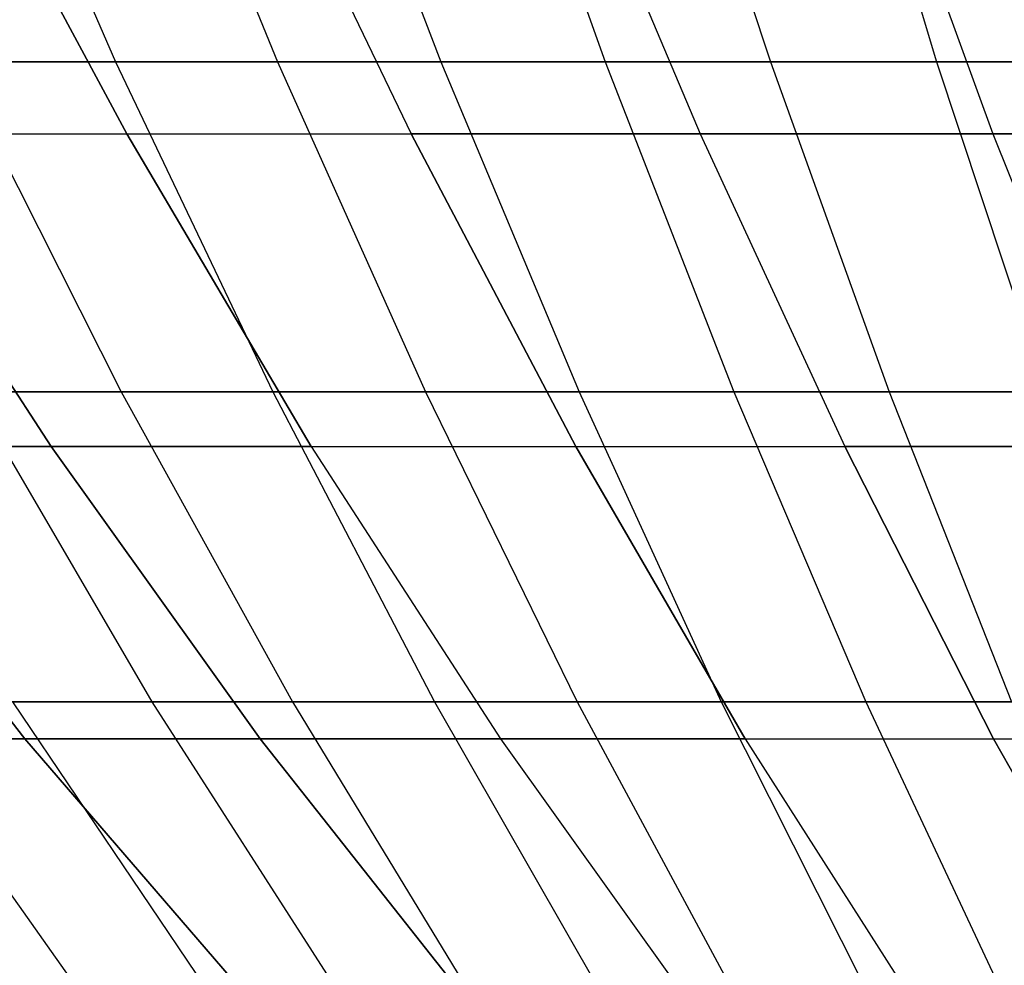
# Model space of a CAD drawing. Extents: x -125 to 125, y -143 to 0.
# Tile 50 of 241: x -12.09 to -7.81, y -135.34 to -131.23. Entities that reach past the tile are written whole.
import ezdxf

# ---------------------------------------------------------------- set-up
doc = ezdxf.new("R2010")
doc.units = 0
doc.header["$LTSCALE"] = 25.4
doc.layers.get('0').update_dxf_attribs({"linetype": 'CONTINUOUS'})

# ---------------------------------------------------------------- blocks, each defined once
blk = doc.blocks.new('NL2500026672_STL')
at = {"color": 0}
for p, q in [((-12.3365, -129.8962, -35.1707), (-11.6739, -131.4158, -33.2817)), ((-12.3365, -129.8962, -35.1707), (-11.6739, -131.4158, -33.2817)), ((-11.5923, -129.8962, 35.423), (-10.9696, -131.4158, 33.5204)), ((-11.5923, -129.8962, 35.423), (-10.9696, -131.4158, 33.5204)), ((-10.8429, -129.8962, -35.6595), (-10.2605, -131.4158, -33.7443)), ((-10.8429, -129.8962, -35.6595), (-10.2605, -131.4158, -33.7443)), ((-10.0886, -129.8962, 35.8802), (-9.5468, -131.4158, 33.9531)), ((-10.0886, -129.8962, 35.8802), (-9.5468, -131.4158, 33.9531)), ((-9.3299, -129.8962, -36.0849), (-8.8288, -131.4158, -34.1468)), ((-9.3299, -129.8962, -36.0849), (-8.8288, -131.4158, -34.1468)), ((-8.5671, -129.8962, 36.2736), (-8.107, -131.4158, 34.3253)), ((-8.5671, -129.8962, 36.2736), (-8.107, -131.4158, 34.3253)), ((-12.4021, -130.2826, -29.9414), (-11.6243, -131.7288, -28.0635)), ((-11.6243, -131.7288, 28.0635), (-12.4021, -130.2826, 29.9414)), ((-11.6243, -131.7288, 28.0635), (-12.4021, -130.2826, 29.9414)), ((-12.4021, -130.2826, -29.9414), (-11.6243, -131.7288, -28.0635)), ((-11.0843, -130.2826, -30.4539), (-10.3891, -131.7288, -28.5438)), ((-11.0843, -130.2826, 30.4539), (-10.3891, -131.7288, 28.5438)), ((-11.0843, -130.2826, -30.4539), (-10.3891, -131.7288, -28.5438)), ((-11.0843, -130.2826, 30.4539), (-10.3891, -131.7288, 28.5438)), ((-9.7454, -130.2826, 30.9084), (-9.1341, -131.7288, 28.9698)), ((-9.7454, -130.2826, -30.9084), (-9.1341, -131.7288, -28.9698)), ((-9.7454, -130.2826, -30.9084), (-9.1341, -131.7288, -28.9698)), ((-9.7454, -130.2826, 30.9084), (-9.1341, -131.7288, 28.9698)), ((-8.3879, -130.2826, 31.304), (-7.8618, -131.7288, 29.3407)), ((-8.3879, -130.2826, 31.304), (-7.8618, -131.7288, 29.3407)), ((-8.3879, -130.2826, -31.304), (-7.8618, -131.7288, -29.3407)), ((-8.3879, -130.2826, -31.304), (-7.8618, -131.7288, -29.3407)), ((-11.6739, -131.4158, -33.2817), (-13.0666, -131.4158, -32.76)), ((-11.6739, -131.4158, -33.2817), (-13.0666, -131.4158, -32.76)), ((-12.373, -131.4158, 33.0282), (-10.9696, -131.4158, 33.5204)), ((-12.373, -131.4158, 33.0282), (-10.9696, -131.4158, 33.5204)), ((-12.373, -131.4158, 33.0282), (-11.649, -132.8503, 31.0956)), ((-12.373, -131.4158, 33.0282), (-11.649, -132.8503, 31.0956)), ((-10.2605, -131.4158, -33.7443), (-11.6739, -131.4158, -33.2817)), ((-11.6739, -131.4158, -33.2817), (-10.9908, -132.8503, -31.3343)), ((-10.2605, -131.4158, -33.7443), (-11.6739, -131.4158, -33.2817)), ((-11.6739, -131.4158, -33.2817), (-10.9908, -132.8503, -31.3343)), ((-10.9696, -131.4158, 33.5204), (-9.5468, -131.4158, 33.9531)), ((-10.9696, -131.4158, 33.5204), (-9.5468, -131.4158, 33.9531)), ((-10.9696, -131.4158, 33.5204), (-10.3278, -132.8503, 31.5591)), ((-10.9696, -131.4158, 33.5204), (-10.3278, -132.8503, 31.5591)), ((-8.8288, -131.4158, -34.1468), (-10.2605, -131.4158, -33.7443)), ((-10.2605, -131.4158, -33.7443), (-9.6601, -132.8503, -31.7698)), ((-8.8288, -131.4158, -34.1468), (-10.2605, -131.4158, -33.7443)), ((-10.2605, -131.4158, -33.7443), (-9.6601, -132.8503, -31.7698)), ((-9.5468, -131.4158, 33.9531), (-8.107, -131.4158, 34.3253)), ((-9.5468, -131.4158, 33.9531), (-8.107, -131.4158, 34.3253)), ((-9.5468, -131.4158, 33.9531), (-8.9882, -132.8503, 31.9664)), ((-9.5468, -131.4158, 33.9531), (-8.9882, -132.8503, 31.9664)), ((-7.3815, -131.4158, -34.4886), (-8.8288, -131.4158, -34.1468)), ((-8.8288, -131.4158, -34.1468), (-8.3122, -132.8503, -32.1488)), ((-7.3815, -131.4158, -34.4886), (-8.8288, -131.4158, -34.1468)), ((-8.8288, -131.4158, -34.1468), (-8.3122, -132.8503, -32.1488)), ((-8.107, -131.4158, 34.3253), (-6.6527, -131.4158, 34.6366)), ((-8.107, -131.4158, 34.3253), (-6.6527, -131.4158, 34.6366)), ((-8.107, -131.4158, 34.3253), (-7.6326, -132.8503, 32.3169)), ((-8.107, -131.4158, 34.3253), (-7.6326, -132.8503, 32.3169)), ((-11.9532, -133.0879, -25.6338), (-12.8373, -131.7288, -27.5297)), ((-12.8373, -131.7288, 27.5297), (-11.6243, -131.7288, 28.0635)), ((-12.8373, -131.7288, 27.5297), (-11.9532, -133.0879, 25.6338)), ((-12.8373, -131.7288, 27.5297), (-11.9532, -133.0879, 25.6338)), ((-12.8373, -131.7288, 27.5297), (-11.6243, -131.7288, 28.0635)), ((-12.8373, -131.7288, -27.5297), (-11.6243, -131.7288, -28.0635)), ((-11.9532, -133.0879, -25.6338), (-12.8373, -131.7288, -27.5297)), ((-12.8373, -131.7288, -27.5297), (-11.6243, -131.7288, -28.0635)), ((-11.6243, -131.7288, -28.0635), (-10.3891, -131.7288, -28.5438)), ((-10.8237, -133.0879, 26.1308), (-11.6243, -131.7288, 28.0635)), ((-11.6243, -131.7288, 28.0635), (-10.3891, -131.7288, 28.5438)), ((-11.6243, -131.7288, 28.0635), (-10.3891, -131.7288, 28.5438)), ((-10.8237, -133.0879, 26.1308), (-11.6243, -131.7288, 28.0635)), ((-11.6243, -131.7288, -28.0635), (-10.8237, -133.0879, -26.1308)), ((-11.6243, -131.7288, -28.0635), (-10.3891, -131.7288, -28.5438)), ((-11.6243, -131.7288, -28.0635), (-10.8237, -133.0879, -26.1308)), ((-9.6736, -133.0879, 26.578), (-10.3891, -131.7288, 28.5438)), ((-9.1341, -131.7288, 28.9698), (-10.3891, -131.7288, 28.5438)), ((-9.6736, -133.0879, 26.578), (-10.3891, -131.7288, 28.5438)), ((-10.3891, -131.7288, -28.5438), (-9.1341, -131.7288, -28.9698)), ((-10.3891, -131.7288, -28.5438), (-9.6736, -133.0879, -26.578)), ((-10.3891, -131.7288, -28.5438), (-9.6736, -133.0879, -26.578)), ((-10.3891, -131.7288, -28.5438), (-9.1341, -131.7288, -28.9698)), ((-9.1341, -131.7288, 28.9698), (-10.3891, -131.7288, 28.5438)), ((-7.8618, -131.7288, 29.3407), (-9.1341, -131.7288, 28.9698)), ((-9.1341, -131.7288, 28.9698), (-8.5051, -133.0879, 26.9747)), ((-9.1341, -131.7288, -28.9698), (-7.8618, -131.7288, -29.3407)), ((-9.1341, -131.7288, -28.9698), (-8.5051, -133.0879, -26.9747)), ((-9.1341, -131.7288, -28.9698), (-8.5051, -133.0879, -26.9747)), ((-9.1341, -131.7288, -28.9698), (-7.8618, -131.7288, -29.3407)), ((-9.1341, -131.7288, 28.9698), (-8.5051, -133.0879, 26.9747)), ((-7.8618, -131.7288, 29.3407), (-9.1341, -131.7288, 28.9698)), ((-6.5745, -131.7288, 29.6557), (-7.8618, -131.7288, 29.3407)), ((-7.8618, -131.7288, 29.3407), (-7.3204, -133.0879, 27.32)), ((-6.5745, -131.7288, 29.6557), (-7.8618, -131.7288, 29.3407)), ((-7.8618, -131.7288, -29.3407), (-6.5745, -131.7288, -29.6557)), ((-7.8618, -131.7288, -29.3407), (-7.3204, -133.0879, -27.32)), ((-7.8618, -131.7288, -29.3407), (-7.3204, -133.0879, -27.32)), ((-7.8618, -131.7288, -29.3407), (-6.5745, -131.7288, -29.6557)), ((-7.8618, -131.7288, 29.3407), (-7.3204, -133.0879, 27.32)), ((-12.9495, -132.8503, 30.5769), (-11.649, -132.8503, 31.0956)), ((-12.9495, -132.8503, 30.5769), (-11.649, -132.8503, 31.0956)), ((-10.9908, -132.8503, -31.3343), (-12.302, -132.8503, -30.8431)), ((-12.302, -132.8503, -30.8431), (-11.5159, -134.1971, -28.8721)), ((-10.9908, -132.8503, -31.3343), (-12.302, -132.8503, -30.8431)), ((-12.302, -132.8503, -30.8431), (-11.5159, -134.1971, -28.8721)), ((-11.649, -132.8503, 31.0956), (-10.3278, -132.8503, 31.5591)), ((-11.649, -132.8503, 31.0956), (-10.3278, -132.8503, 31.5591)), ((-11.649, -132.8503, 31.0956), (-10.9046, -134.1971, 29.1085)), ((-11.649, -132.8503, 31.0956), (-10.9046, -134.1971, 29.1085)), ((-9.6601, -132.8503, -31.7698), (-10.9908, -132.8503, -31.3343)), ((-10.9908, -132.8503, -31.3343), (-10.2885, -134.1971, -29.3319)), ((-9.6601, -132.8503, -31.7698), (-10.9908, -132.8503, -31.3343)), ((-10.9908, -132.8503, -31.3343), (-10.2885, -134.1971, -29.3319)), ((-10.3278, -132.8503, 31.5591), (-8.9882, -132.8503, 31.9664)), ((-10.3278, -132.8503, 31.5591), (-8.9882, -132.8503, 31.9664)), ((-10.3278, -132.8503, 31.5591), (-9.6678, -134.1971, 29.5423)), ((-10.3278, -132.8503, 31.5591), (-9.6678, -134.1971, 29.5423)), ((-8.3122, -132.8503, -32.1488), (-9.6601, -132.8503, -31.7698)), ((-9.6601, -132.8503, -31.7698), (-9.0428, -134.1971, -29.7396)), ((-8.3122, -132.8503, -32.1488), (-9.6601, -132.8503, -31.7698)), ((-9.6601, -132.8503, -31.7698), (-9.0428, -134.1971, -29.7396)), ((-8.9882, -132.8503, 31.9664), (-7.6326, -132.8503, 32.3169)), ((-8.9882, -132.8503, 31.9664), (-7.6326, -132.8503, 32.3169)), ((-8.9882, -132.8503, 31.9664), (-8.4138, -134.1971, 29.9236)), ((-8.9882, -132.8503, 31.9664), (-8.4138, -134.1971, 29.9236)), ((-6.9496, -132.8503, -32.4706), (-8.3122, -132.8503, -32.1488)), ((-8.3122, -132.8503, -32.1488), (-7.781, -134.1971, -30.0944)), ((-6.9496, -132.8503, -32.4706), (-8.3122, -132.8503, -32.1488)), ((-8.3122, -132.8503, -32.1488), (-7.781, -134.1971, -30.0944)), ((-12.0684, -134.3573, -23.1831), (-13.06, -133.0879, -25.088)), ((-13.06, -133.0879, -25.088), (-11.9532, -133.0879, -25.6338)), ((-12.0684, -134.3573, -23.1831), (-13.06, -133.0879, -25.088)), ((-13.06, -133.0879, -25.088), (-11.9532, -133.0879, -25.6338)), ((-11.9532, -133.0879, 25.6338), (-13.06, -133.0879, 25.088)), ((-13.06, -133.0879, 25.088), (-12.0684, -134.3573, 23.1831)), ((-11.9532, -133.0879, 25.6338), (-13.06, -133.0879, 25.088)), ((-13.06, -133.0879, 25.088), (-12.0684, -134.3573, 23.1831)), ((-11.0456, -134.3573, -23.6875), (-11.9532, -133.0879, -25.6338)), ((-10.8237, -133.0879, 26.1308), (-11.9532, -133.0879, 25.6338)), ((-11.9532, -133.0879, 25.6338), (-11.0456, -134.3573, 23.6875)), ((-10.8237, -133.0879, 26.1308), (-11.9532, -133.0879, 25.6338)), ((-11.9532, -133.0879, 25.6338), (-11.0456, -134.3573, 23.6875)), ((-11.9532, -133.0879, -25.6338), (-10.8237, -133.0879, -26.1308)), ((-11.0456, -134.3573, -23.6875), (-11.9532, -133.0879, -25.6338)), ((-11.9532, -133.0879, -25.6338), (-10.8237, -133.0879, -26.1308)), ((-10.8237, -133.0879, 26.1308), (-9.6736, -133.0879, 26.578)), ((-10.8237, -133.0879, 26.1308), (-10.0019, -134.3573, 24.1467)), ((-10.8237, -133.0879, 26.1308), (-10.0019, -134.3573, 24.1467)), ((-10.8237, -133.0879, 26.1308), (-9.6736, -133.0879, 26.578)), ((-10.8237, -133.0879, -26.1308), (-9.6736, -133.0879, -26.578)), ((-10.8237, -133.0879, -26.1308), (-10.0019, -134.3573, -24.1467)), ((-10.8237, -133.0879, -26.1308), (-9.6736, -133.0879, -26.578)), ((-10.8237, -133.0879, -26.1308), (-10.0019, -134.3573, -24.1467)), ((-8.9391, -134.3573, 24.56), (-9.6736, -133.0879, 26.578)), ((-9.6736, -133.0879, 26.578), (-8.5051, -133.0879, 26.9747)), ((-9.6736, -133.0879, 26.578), (-8.5051, -133.0879, 26.9747)), ((-8.9391, -134.3573, 24.56), (-9.6736, -133.0879, 26.578)), ((-9.6736, -133.0879, -26.578), (-8.5051, -133.0879, -26.9747)), ((-9.6736, -133.0879, -26.578), (-8.9391, -134.3573, -24.56)), ((-9.6736, -133.0879, -26.578), (-8.9391, -134.3573, -24.56)), ((-9.6736, -133.0879, -26.578), (-8.5051, -133.0879, -26.9747)), ((-7.8593, -134.3573, 24.9266), (-8.5051, -133.0879, 26.9747)), ((-7.3204, -133.0879, 27.32), (-8.5051, -133.0879, 26.9747)), ((-7.8593, -134.3573, 24.9266), (-8.5051, -133.0879, 26.9747)), ((-8.5051, -133.0879, -26.9747), (-7.3204, -133.0879, -27.32)), ((-8.5051, -133.0879, -26.9747), (-7.8593, -134.3573, -24.9266)), ((-8.5051, -133.0879, -26.9747), (-7.8593, -134.3573, -24.9266)), ((-8.5051, -133.0879, -26.9747), (-7.3204, -133.0879, -27.32)), ((-7.3204, -133.0879, 27.32), (-8.5051, -133.0879, 26.9747)), ((-11.5159, -134.1971, -28.8721), (-12.7228, -134.1971, -28.361)), ((-12.7228, -134.1971, -28.361), (-11.8319, -135.4539, -26.3751)), ((-11.5159, -134.1971, -28.8721), (-12.7228, -134.1971, -28.361)), ((-12.7228, -134.1971, -28.361), (-11.8319, -135.4539, -26.3751)), ((-12.122, -134.1971, 28.6229), (-10.9046, -134.1971, 29.1085)), ((-12.122, -134.1971, 28.6229), (-10.9046, -134.1971, 29.1085)), ((-12.122, -134.1971, 28.6229), (-11.2732, -135.4539, 26.6187)), ((-12.122, -134.1971, 28.6229), (-11.2732, -135.4539, 26.6187)), ((-10.2885, -134.1971, -29.3319), (-11.5159, -134.1971, -28.8721)), ((-11.5159, -134.1971, -28.8721), (-10.7095, -135.4539, -26.8505)), ((-10.2885, -134.1971, -29.3319), (-11.5159, -134.1971, -28.8721)), ((-11.5159, -134.1971, -28.8721), (-10.7095, -135.4539, -26.8505)), ((-10.9046, -134.1971, 29.1085), (-9.6678, -134.1971, 29.5423)), ((-10.9046, -134.1971, 29.1085), (-9.6678, -134.1971, 29.5423)), ((-10.9046, -134.1971, 29.1085), (-10.141, -135.4539, 27.0703)), ((-10.9046, -134.1971, 29.1085), (-10.141, -135.4539, 27.0703)), ((-9.0428, -134.1971, -29.7396), (-10.2885, -134.1971, -29.3319)), ((-10.2885, -134.1971, -29.3319), (-9.5681, -135.4539, -27.2781)), ((-9.0428, -134.1971, -29.7396), (-10.2885, -134.1971, -29.3319)), ((-10.2885, -134.1971, -29.3319), (-9.5681, -135.4539, -27.2781)), ((-9.6678, -134.1971, 29.5423), (-8.4138, -134.1971, 29.9236)), ((-9.6678, -134.1971, 29.5423), (-8.4138, -134.1971, 29.9236)), ((-9.6678, -134.1971, 29.5423), (-8.9908, -135.4539, 27.4737)), ((-9.6678, -134.1971, 29.5423), (-8.9908, -135.4539, 27.4737)), ((-7.781, -134.1971, -30.0944), (-9.0428, -134.1971, -29.7396)), ((-9.0428, -134.1971, -29.7396), (-8.4096, -135.4539, -27.6572)), ((-7.781, -134.1971, -30.0944), (-9.0428, -134.1971, -29.7396)), ((-9.0428, -134.1971, -29.7396), (-8.4096, -135.4539, -27.6572)), ((-8.4138, -134.1971, 29.9236), (-7.1448, -134.1971, 30.2517)), ((-8.4138, -134.1971, 29.9236), (-7.1448, -134.1971, 30.2517)), ((-8.4138, -134.1971, 29.9236), (-7.8247, -135.4539, 27.8283)), ((-8.4138, -134.1971, 29.9236), (-7.8247, -135.4539, 27.8283)), ((-12.0684, -134.3573, 23.1831), (-13.0681, -134.3573, 22.6346)), ((-13.0681, -134.3573, -22.6346), (-12.0684, -134.3573, -23.1831)), ((-13.0681, -134.3573, -22.6346), (-12.0684, -134.3573, -23.1831)), ((-12.0684, -134.3573, 23.1831), (-13.0681, -134.3573, 22.6346)), ((-12.0684, -134.3573, 23.1831), (-11.0529, -135.5347, 21.2323)), ((-11.0529, -135.5347, -21.2323), (-12.0684, -134.3573, -23.1831)), ((-12.0684, -134.3573, -23.1831), (-11.0456, -134.3573, -23.6875)), ((-11.0529, -135.5347, -21.2323), (-12.0684, -134.3573, -23.1831)), ((-12.0684, -134.3573, -23.1831), (-11.0456, -134.3573, -23.6875)), ((-11.0456, -134.3573, 23.6875), (-12.0684, -134.3573, 23.1831)), ((-12.0684, -134.3573, 23.1831), (-11.0529, -135.5347, 21.2323)), ((-11.0456, -134.3573, 23.6875), (-12.0684, -134.3573, 23.1831)), ((-10.1162, -135.5347, -21.6943), (-11.0456, -134.3573, -23.6875)), ((-10.0019, -134.3573, 24.1467), (-11.0456, -134.3573, 23.6875)), ((-11.0456, -134.3573, 23.6875), (-10.1162, -135.5347, 21.6943)), ((-10.0019, -134.3573, 24.1467), (-11.0456, -134.3573, 23.6875)), ((-11.0456, -134.3573, 23.6875), (-10.1162, -135.5347, 21.6943)), ((-11.0456, -134.3573, -23.6875), (-10.0019, -134.3573, -24.1467)), ((-10.1162, -135.5347, -21.6943), (-11.0456, -134.3573, -23.6875)), ((-11.0456, -134.3573, -23.6875), (-10.0019, -134.3573, -24.1467)), ((-8.9391, -134.3573, 24.56), (-10.0019, -134.3573, 24.1467)), ((-10.0019, -134.3573, 24.1467), (-9.1603, -135.5347, 22.1149)), ((-8.9391, -134.3573, 24.56), (-10.0019, -134.3573, 24.1467)), ((-10.0019, -134.3573, 24.1467), (-9.1603, -135.5347, 22.1149)), ((-10.0019, -134.3573, -24.1467), (-8.9391, -134.3573, -24.56)), ((-10.0019, -134.3573, -24.1467), (-9.1603, -135.5347, -22.1149)), ((-10.0019, -134.3573, -24.1467), (-8.9391, -134.3573, -24.56)), ((-10.0019, -134.3573, -24.1467), (-9.1603, -135.5347, -22.1149)), ((-8.9391, -134.3573, 24.56), (-7.8593, -134.3573, 24.9266)), ((-8.9391, -134.3573, 24.56), (-8.1869, -135.5347, 22.4934)), ((-8.9391, -134.3573, 24.56), (-8.1869, -135.5347, 22.4934)), ((-8.9391, -134.3573, 24.56), (-7.8593, -134.3573, 24.9266)), ((-8.9391, -134.3573, -24.56), (-7.8593, -134.3573, -24.9266)), ((-8.9391, -134.3573, -24.56), (-8.1869, -135.5347, -22.4934)), ((-8.9391, -134.3573, -24.56), (-8.1869, -135.5347, -22.4934)), ((-8.9391, -134.3573, -24.56), (-7.8593, -134.3573, -24.9266)), ((-7.198, -135.5347, 22.8291), (-7.8593, -134.3573, 24.9266)), ((-7.8593, -134.3573, 24.9266), (-6.7646, -134.3573, 25.2457)), ((-7.8593, -134.3573, 24.9266), (-6.7646, -134.3573, 25.2457)), ((-7.198, -135.5347, 22.8291), (-7.8593, -134.3573, 24.9266)), ((-7.8593, -134.3573, -24.9266), (-6.7646, -134.3573, -25.2457)), ((-7.8593, -134.3573, -24.9266), (-7.198, -135.5347, -22.8291)), ((-7.8593, -134.3573, -24.9266), (-6.7646, -134.3573, -25.2457)), ((-7.8593, -134.3573, -24.9266), (-7.198, -135.5347, -22.8291))]:
    blk.add_line(p, q, dxfattribs=at)

msp = doc.modelspace()

# ---------------------------------------------------------------- block references
at = {"color": 253}
msp.add_blockref('NL2500026672_STL', (0, 0), dxfattribs=at)

doc.saveas('drawing.dxf')
